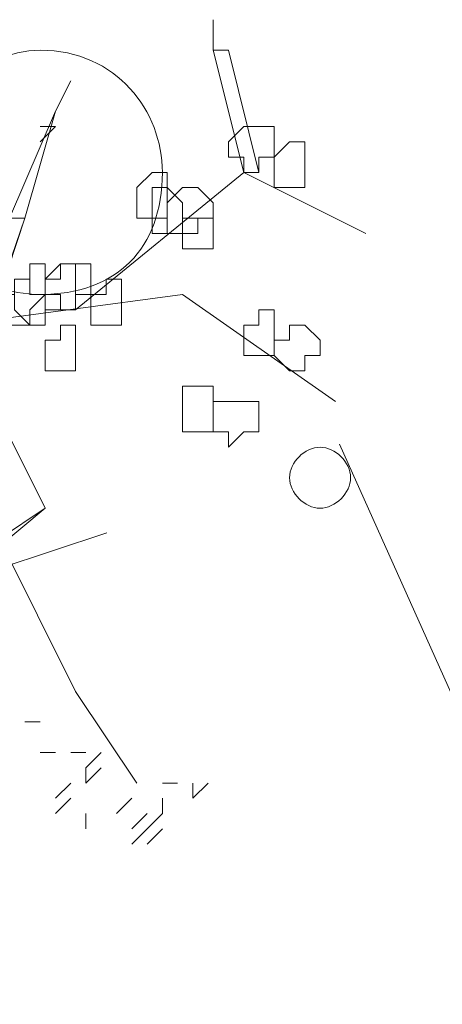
# Model space of a CAD drawing. Header units: millimetres. Extents: x 14400 to 93787, y -21104 to 39413.
# Tile 133 of 256: x 25735.04 to 25739.61, y 9751.56 to 9762.24. Entities that reach past the tile are written whole.
import ezdxf

# ---------------------------------------------------------------- set-up
doc = ezdxf.new("R2010")
doc.units = ezdxf.units.MM
doc.layers.add('_MODUS - zielen', color=66, linetype='Continuous', lineweight=9)

msp = doc.modelspace()

# ---------------------------------------------------------------- linework, layer by layer
at = {"layer": '_MODUS - zielen', "transparency": 33554687}
for p, q in [((25738.50011, 9757.63454), (25740.06011, 9754.15454)), ((25734.54011, 9756.19454), (25735.98011, 9756.67454))]:
    msp.add_line(p, q, dxfattribs=at)
for points in [[(25737.13283, 9762.23532), (25737.13283, 9761.90439), (25737.13283, 9761.90439)], [(25737.29829, 9761.90439), (25737.13283, 9761.90439), (25737.46375, 9760.58069), (25737.62922, 9760.58069)], [(25737.29829, 9761.90439), (25737.62922, 9760.58069), (25737.62922, 9760.58069)], [(25735.59017, 9761.57347), (25735.42471, 9761.24254), (25735.42471, 9761.24254), (25734.92832, 9760.0843), (25735.09378, 9760.0843)], [(25735.42471, 9761.24254), (25735.09378, 9760.0843), (25735.09378, 9760.0843)], [(25735.25924, 9761.07708), (25735.42471, 9761.07708), (25735.42471, 9761.07708)], [(25735.25924, 9760.91161), (25735.42471, 9761.07708), (25735.42471, 9761.07708)], [(25735.25924, 9761.07708), (25735.42471, 9761.07708), (25735.42471, 9761.07708)], [(25735.64366, 9759.09152), (25737.46375, 9760.58069), (25738.78746, 9759.91883)], [(25730.95719, 9747.50907), (25735.09378, 9760.0843), (25730.79173, 9747.50907)], [(25734.31995, 9758.92605), (25736.8019, 9759.25698), (25738.45653, 9758.09873)], [(25734.31995, 9758.92605), (25735.31273, 9756.94049), (25734.81634, 9756.60956), (25735.64366, 9754.95493), (25736.30551, 9753.96215)], [(25731.17614, 9748.99824), (25731.34161, 9750.98381), (25732.00346, 9752.8039), (25732.16892, 9753.79668), (25732.99624, 9755.94771), (25734.31995, 9756.11317), (25735.31273, 9756.94049)], [(25735.09378, 9754.624), (25735.25924, 9754.624), (25735.25924, 9754.624)], [(25735.25924, 9754.29307), (25735.42471, 9754.29307), (25735.42471, 9754.29307)], [(25735.25924, 9754.29307), (25735.42471, 9754.29307), (25735.42471, 9754.29307)], [(25735.59017, 9754.29307), (25735.75563, 9754.29307), (25735.75563, 9754.29307)], [(25735.75563, 9754.12761), (25735.9211, 9754.29307), (25735.9211, 9754.29307)], [(25735.75563, 9753.96215), (25735.9211, 9754.12761), (25735.9211, 9754.12761)], [(25735.75563, 9753.96215), (25735.75563, 9754.12761), (25735.75563, 9754.12761)], [(25735.75563, 9753.96215), (25735.9211, 9754.12761), (25735.9211, 9754.12761)], [(25735.75563, 9753.96215), (25735.75563, 9754.12761), (25735.75563, 9754.12761)], [(25735.42471, 9753.79668), (25735.59017, 9753.96215), (25735.59017, 9753.96215)], [(25735.42471, 9753.79668), (25735.59017, 9753.96215), (25735.59017, 9753.96215)], [(25735.42471, 9753.79668), (25735.59017, 9753.96215), (25735.59017, 9753.96215)], [(25736.58295, 9753.96215), (25736.74841, 9753.96215), (25736.74841, 9753.96215)], [(25736.91388, 9753.79668), (25736.91388, 9753.96215), (25736.91388, 9753.96215)], [(25736.91388, 9753.79668), (25737.07934, 9753.96215), (25737.07934, 9753.96215)], [(25736.91388, 9753.79668), (25736.91388, 9753.96215), (25736.91388, 9753.96215)], [(25735.42471, 9753.63122), (25735.59017, 9753.79668), (25735.59017, 9753.79668)], [(25735.42471, 9753.63122), (25735.59017, 9753.79668), (25735.59017, 9753.79668)], [(25735.42471, 9753.63122), (25735.59017, 9753.79668), (25735.59017, 9753.79668)], [(25736.08656, 9753.63122), (25736.25202, 9753.79668), (25736.25202, 9753.79668)], [(25736.58295, 9753.63122), (25736.58295, 9753.79668), (25736.58295, 9753.79668)], [(25736.58295, 9753.63122), (25736.58295, 9753.79668), (25736.58295, 9753.79668)], [(25736.58295, 9753.63122), (25736.58295, 9753.79668), (25736.58295, 9753.79668)], [(25735.75563, 9753.46576), (25735.75563, 9753.63122), (25735.75563, 9753.63122)], [(25736.25202, 9753.46576), (25736.41749, 9753.63122), (25736.41749, 9753.63122)], [(25736.41749, 9753.46576), (25736.58295, 9753.63122), (25736.58295, 9753.63122)], [(25736.25202, 9753.30029), (25736.41749, 9753.46576), (25736.41749, 9753.46576)], [(25736.41749, 9753.30029), (25736.58295, 9753.46576), (25736.58295, 9753.46576)]]:
    msp.add_lwpolyline(points, dxfattribs=at)
for points in [[(25737.62922, 9761.07708), (25737.62922, 9761.07708), (25737.79468, 9761.07708), (25737.79468, 9760.91161), (25737.79468, 9760.74615), (25737.62922, 9760.74615), (25737.62922, 9760.58069), (25737.62922, 9760.58069), (25737.46375, 9760.58069), (25737.46375, 9760.74615), (25737.29829, 9760.74615), (25737.29829, 9760.74615), (25737.29829, 9760.91161), (25737.46375, 9761.07708)], [(25737.96014, 9760.91161), (25738.12561, 9760.91161), (25738.12561, 9760.74615), (25738.12561, 9760.74615), (25738.12561, 9760.58069), (25738.12561, 9760.41522), (25737.96014, 9760.41522), (25737.96014, 9760.41522), (25737.79468, 9760.41522), (25737.79468, 9760.58069), (25737.79468, 9760.74615), (25737.79468, 9760.74615)], [(25736.47097, 9760.58069), (25736.63644, 9760.58069), (25736.63644, 9760.41522), (25736.63644, 9760.41522), (25736.63644, 9760.24976), (25736.63644, 9760.0843), (25736.47097, 9760.0843), (25736.47097, 9760.0843), (25736.30551, 9760.0843), (25736.30551, 9760.24976), (25736.30551, 9760.41522), (25736.30551, 9760.41522)], [(25736.8019, 9760.24976), (25736.8019, 9760.0843), (25736.8019, 9760.0843), (25736.8019, 9759.91883), (25736.63644, 9759.91883), (25736.63644, 9759.91883), (25736.47097, 9759.91883), (25736.47097, 9759.91883), (25736.47097, 9759.91883), (25736.47097, 9760.0843), (25736.47097, 9760.0843), (25736.47097, 9760.24976), (25736.47097, 9760.24976), (25736.47097, 9760.41522), (25736.63644, 9760.41522)], [(25736.96736, 9760.41522), (25737.13283, 9760.24976), (25737.13283, 9760.0843), (25737.13283, 9760.0843), (25736.96736, 9760.0843), (25736.96736, 9759.91883), (25736.8019, 9759.91883), (25736.8019, 9759.91883), (25736.63644, 9759.91883), (25736.63644, 9760.0843), (25736.63644, 9760.0843), (25736.63644, 9760.24976), (25736.8019, 9760.41522), (25736.8019, 9760.41522)], [(25737.13283, 9760.0843), (25737.13283, 9760.0843), (25737.13283, 9759.91883), (25737.13283, 9759.91883), (25737.13283, 9759.91883), (25737.13283, 9759.75337), (25736.96736, 9759.75337), (25736.8019, 9759.75337), (25736.8019, 9759.75337), (25736.8019, 9759.91883), (25736.8019, 9759.91883), (25736.8019, 9760.0843), (25736.8019, 9760.0843), (25736.96736, 9760.0843)], [(25735.31273, 9759.58791), (25735.31273, 9759.42244), (25735.31273, 9759.25698), (25735.31273, 9759.25698), (25735.31273, 9759.09152), (25735.31273, 9759.09152), (25735.31273, 9758.92605), (25735.14727, 9758.92605), (25734.9818, 9759.09152), (25734.9818, 9759.25698), (25734.9818, 9759.25698), (25734.9818, 9759.42244), (25735.14727, 9759.42244), (25735.14727, 9759.58791)], [(25735.64366, 9759.58791), (25735.80912, 9759.58791), (25735.80912, 9759.42244), (25735.80912, 9759.25698), (25735.80912, 9759.25698), (25735.64366, 9759.25698), (25735.64366, 9759.09152), (25735.64366, 9759.09152), (25735.47819, 9759.09152), (25735.47819, 9759.25698), (25735.31273, 9759.25698), (25735.31273, 9759.25698), (25735.31273, 9759.42244), (25735.47819, 9759.42244), (25735.47819, 9759.58791)], [(25735.64366, 9759.58791), (25735.64366, 9759.58791), (25735.64366, 9759.42244), (25735.64366, 9759.25698), (25735.64366, 9759.25698), (25735.64366, 9759.09152), (25735.64366, 9759.09152), (25735.47819, 9759.09152), (25735.31273, 9759.09152), (25735.31273, 9759.25698), (25735.31273, 9759.25698), (25735.31273, 9759.42244), (25735.47819, 9759.58791)], [(25735.14727, 9759.42244), (25735.14727, 9759.25698), (25735.31273, 9759.25698), (25735.31273, 9759.25698), (25735.14727, 9759.09152), (25735.14727, 9758.92605), (25734.9818, 9758.92605), (25734.9818, 9758.92605), (25734.81634, 9758.92605), (25734.81634, 9759.09152), (25734.81634, 9759.25698), (25734.81634, 9759.25698), (25734.9818, 9759.25698), (25734.9818, 9759.42244), (25734.9818, 9759.42244)], [(25736.14005, 9759.42244), (25736.14005, 9759.25698), (25736.14005, 9759.25698), (25736.14005, 9759.09152), (25736.14005, 9758.92605), (25735.97458, 9758.92605), (25735.97458, 9758.92605), (25735.97458, 9758.92605), (25735.80912, 9758.92605), (25735.80912, 9759.09152), (25735.80912, 9759.25698), (25735.80912, 9759.25698), (25735.97458, 9759.25698), (25735.97458, 9759.42244), (25735.97458, 9759.42244)], [(25737.62922, 9759.09152), (25737.79468, 9759.09152), (25737.79468, 9758.92605), (25737.79468, 9758.92605), (25737.79468, 9758.76059), (25737.79468, 9758.59512), (25737.62922, 9758.59512), (25737.62922, 9758.59512), (25737.62922, 9758.59512), (25737.46375, 9758.59512), (25737.46375, 9758.76059), (25737.46375, 9758.92605), (25737.46375, 9758.92605), (25737.62922, 9758.92605)], [(25735.64366, 9758.92605), (25735.64366, 9758.76059), (25735.64366, 9758.59512), (25735.64366, 9758.59512), (25735.64366, 9758.42966), (25735.64366, 9758.42966), (25735.64366, 9758.42966), (25735.47819, 9758.42966), (25735.31273, 9758.42966), (25735.31273, 9758.59512), (25735.31273, 9758.59512), (25735.31273, 9758.76059), (25735.47819, 9758.76059), (25735.47819, 9758.92605)], [(25738.12561, 9758.92605), (25738.29107, 9758.76059), (25738.29107, 9758.59512), (25738.29107, 9758.59512), (25738.12561, 9758.59512), (25738.12561, 9758.42966), (25737.96014, 9758.42966), (25737.96014, 9758.42966), (25737.79468, 9758.59512), (25737.79468, 9758.59512), (25737.79468, 9758.76059), (25737.96014, 9758.76059), (25737.96014, 9758.92605), (25737.96014, 9758.92605)], [(25737.13283, 9758.2642), (25737.13283, 9758.2642), (25737.13283, 9758.09873), (25737.13283, 9758.09873), (25737.13283, 9757.93327), (25737.13283, 9757.76781), (25736.96736, 9757.76781), (25736.8019, 9757.76781), (25736.8019, 9757.93327), (25736.8019, 9758.09873), (25736.8019, 9758.09873), (25736.8019, 9758.2642), (25736.96736, 9758.2642)], [(25737.46375, 9758.09873), (25737.46375, 9758.09873), (25737.62922, 9758.09873), (25737.62922, 9757.93327), (25737.62922, 9757.76781), (25737.46375, 9757.76781), (25737.29829, 9757.60234), (25737.29829, 9757.60234), (25737.29829, 9757.76781), (25737.13283, 9757.76781), (25737.13283, 9757.76781), (25737.13283, 9757.93327), (25737.13283, 9758.09873), (25737.29829, 9758.09873), (25737.29829, 9758.09873)]]:
    msp.add_lwpolyline(points, close=True, dxfattribs=at)
for points in [[(25733.93553, 9760.58069), (25733.93553, 9761.24254), (25734.59739, 9761.90439), (25735.25924, 9761.90439), (25735.25924, 9761.90439), (25736.08656, 9761.90439), (25736.58295, 9761.24254), (25736.58295, 9760.58069), (25736.58295, 9760.58069), (25736.58295, 9759.75337), (25736.08656, 9759.25698), (25735.25924, 9759.25698), (25735.25924, 9759.25698), (25734.59739, 9759.25698), (25733.93553, 9759.75337), (25733.93553, 9760.58069)], [(25737.96014, 9757.27142), (25737.96014, 9757.43688), (25738.12561, 9757.60234), (25738.29107, 9757.60234), (25738.29107, 9757.60234), (25738.45653, 9757.60234), (25738.622, 9757.43688), (25738.622, 9757.27142), (25738.622, 9757.27142), (25738.622, 9757.10595), (25738.45653, 9756.94049), (25738.29107, 9756.94049), (25738.29107, 9756.94049), (25738.12561, 9756.94049), (25737.96014, 9757.10595), (25737.96014, 9757.27142)]]:
    msp.add_open_spline(points, degree=3, knots=[0, 0, 0, 0, 0.0625, 0.0625, 0.0625, 0.062501, 0.125, 0.125, 0.125, 0.125001, 0.1875, 0.1875, 0.1875, 0.187501, 1, 1, 1, 1], dxfattribs=at)

doc.saveas('drawing.dxf')
